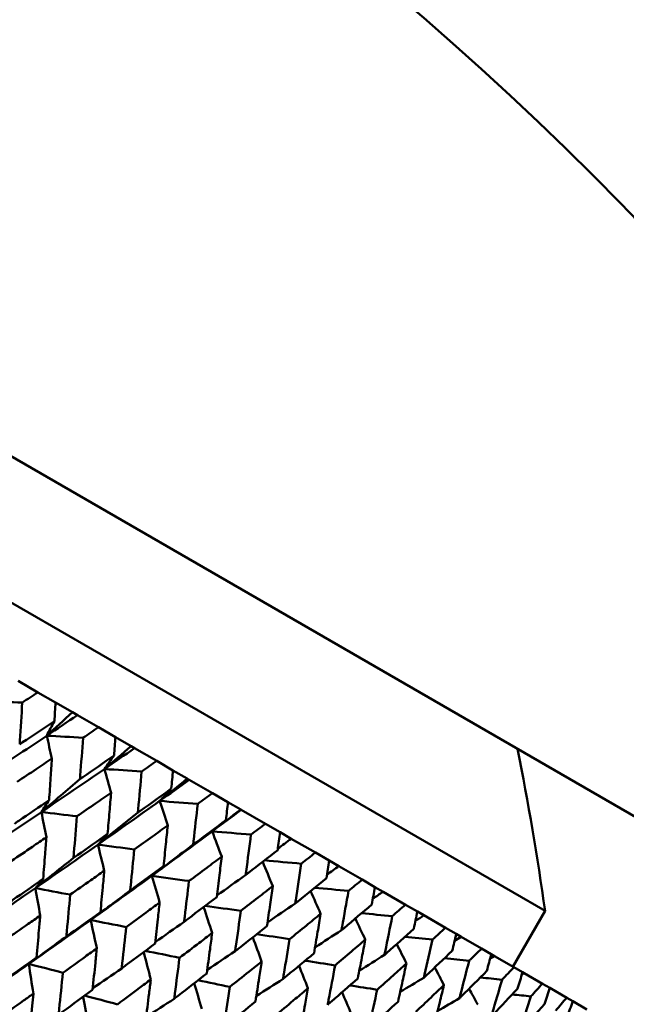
# Model space of a CAD drawing. Header units: millimetres. Extents: x 188 to 1913, y 148 to 2839.
# Tile 48 of 211: x 670 to 680, y 313 to 328. Entities that reach past the tile are written whole.
import ezdxf

# ---------------------------------------------------------------- set-up
doc = ezdxf.new("R2010")
doc.units = ezdxf.units.MM
doc.header["$LTSCALE"] = 10
doc.layers.add('Widoczne (ISO)', color=7, linetype='Continuous', lineweight=50)

msp = doc.modelspace()

# ---------------------------------------------------------------- linework, layer by layer
at = {"layer": 'Widoczne (ISO)'}
for p, q in [((647.551, 334.191), (680.459, 315.191)), ((647.433, 331.987), (678.61, 313.987)), ((670.422, 317.56), (670.729, 317.382)), ((671.003, 317.224), (670.729, 317.382)), ((671.003, 317.224), (671.265, 317.073)), ((671.265, 317.073), (671.344, 317.027)), ((671.344, 317.027), (671.67, 316.839)), ((671.934, 316.687), (671.67, 316.839)), ((671.934, 316.687), (672.176, 316.547)), ((672.176, 316.547), (672.232, 316.515)), ((672.232, 316.515), (672.576, 316.316)), ((672.828, 316.17), (672.576, 316.316)), ((672.828, 316.17), (673.049, 316.043)), ((673.049, 316.043), (673.081, 316.024)), ((673.081, 316.024), (673.442, 315.816)), ((673.682, 315.677), (673.442, 315.816)), ((673.682, 315.677), (673.881, 315.563)), ((673.881, 315.563), (673.889, 315.558)), ((673.889, 315.558), (674.264, 315.341)), ((674.492, 315.21), (674.264, 315.341)), ((674.492, 315.21), (674.667, 315.109)), ((674.667, 315.109), (675.041, 314.893)), ((675.254, 314.77), (675.041, 314.893)), ((675.254, 314.77), (675.406, 314.682)), ((675.406, 314.682), (675.767, 314.473)), ((675.967, 314.358), (675.767, 314.473)), ((675.967, 314.358), (676.094, 314.285)), ((676.094, 314.285), (676.442, 314.084)), ((676.626, 313.978), (676.442, 314.084)), ((678.61, 313.987), (678.11, 313.121)), ((676.626, 313.978), (676.728, 313.919)), ((676.728, 313.919), (677.062, 313.726)), ((677.229, 313.63), (677.062, 313.726)), ((677.229, 313.63), (677.306, 313.585)), ((677.306, 313.585), (677.624, 313.402)), ((677.775, 313.315), (677.624, 313.402)), ((677.775, 313.315), (677.826, 313.285)), ((677.826, 313.285), (678.127, 313.111)), ((678.26, 313.034), (678.127, 313.111)), ((678.26, 313.034), (678.285, 313.02)), ((678.285, 313.02), (678.568, 312.857)), ((678.683, 312.79), (678.568, 312.857)), ((678.683, 312.79), (678.946, 312.638)), ((679.042, 312.583), (678.946, 312.638)), ((679.042, 312.583), (679.259, 312.458))]:
    msp.add_line(p, q, dxfattribs=at)
msp.add_circle((644.006, 290.05), 50, dxfattribs=at)
msp.add_arc((629.114, 306.908), 50, 8.1392, 11.0659, dxfattribs=at)
for points, knots in [([(670.729, 317.382), (670.648, 317.33), (670.568, 317.277), (670.487, 317.224), (670.486, 317.224), (670.486, 317.223)], [0, 0, 0, 0, 0.02969567, 0.02969567, 0.02988021, 0.02988021, 0.02988021, 0.02988021]), ([(670.486, 317.223), (670.474, 317.026), (670.462, 316.828), (670.448, 316.612), (670.447, 316.594), (670.446, 316.576)], [0.0297954, 0.0297954, 0.0297954, 0.0297954, 0.09092493, 0.09092493, 0.09655955, 0.09655955, 0.09655955, 0.09655955]), ([(670.985, 316.935), (670.985, 316.936), (670.985, 316.936), (670.991, 317.033), (670.997, 317.129), (671.003, 317.224)], [0.02951568, 0.02951568, 0.02951568, 0.02951568, 0.02969929, 0.02969929, 0.05939589, 0.05939589, 0.05939589, 0.05939589]), ([(670.446, 316.576), (670.461, 316.586), (670.476, 316.596), (670.656, 316.715), (670.821, 316.825), (670.985, 316.935)], [0.0853813, 0.0853813, 0.0853813, 0.0853813, 0.09097809, 0.09097809, 0.15214536, 0.15214536, 0.15214536, 0.15214536]), ([(671.67, 316.839), (671.591, 316.785), (671.512, 316.732), (671.432, 316.678), (671.432, 316.678), (671.431, 316.678)], [0, 0, 0, 0, 0.02969567, 0.02969567, 0.02988021, 0.02988021, 0.02988021, 0.02988021]), ([(671.431, 316.678), (671.417, 316.481), (671.402, 316.285), (671.385, 316.071), (671.384, 316.053), (671.382, 316.035)], [0.0297954, 0.0297954, 0.0297954, 0.0297954, 0.09092493, 0.09092493, 0.09655955, 0.09655955, 0.09655955, 0.09655955]), ([(671.912, 316.4), (671.912, 316.4), (671.912, 316.401), (671.92, 316.497), (671.927, 316.592), (671.934, 316.687)], [0.02951568, 0.02951568, 0.02951568, 0.02951568, 0.02969929, 0.02969929, 0.05939589, 0.05939589, 0.05939589, 0.05939589]), ([(670.947, 316.353), (670.865, 316.297), (670.783, 316.242), (670.603, 316.122), (670.505, 316.058), (670.408, 315.993)], [0.03078053, 0.03078053, 0.03078053, 0.03078053, 0.06149921, 0.06149921, 0.09773041, 0.09773041, 0.09773041, 0.09773041]), ([(670.903, 315.707), (670.911, 315.823), (670.919, 315.94), (670.934, 316.155), (670.941, 316.254), (670.947, 316.353)], [0.02528165, 0.02528165, 0.02528165, 0.02528165, 0.06150593, 0.06150593, 0.09223152, 0.09223152, 0.09223152, 0.09223152]), ([(671.382, 316.035), (671.397, 316.045), (671.412, 316.055), (671.589, 316.177), (671.751, 316.288), (671.912, 316.4)], [0.0853813, 0.0853813, 0.0853813, 0.0853813, 0.09097809, 0.09097809, 0.15214536, 0.15214536, 0.15214536, 0.15214536]), ([(672.576, 316.316), (672.498, 316.262), (672.42, 316.207), (672.342, 316.153), (672.342, 316.153), (672.341, 316.152)], [0, 0, 0, 0, 0.02969567, 0.02969567, 0.02988021, 0.02988021, 0.02988021, 0.02988021]), ([(672.341, 316.152), (672.324, 315.958), (672.306, 315.763), (672.286, 315.551), (672.284, 315.533), (672.282, 315.515)], [0.0297954, 0.0297954, 0.0297954, 0.0297954, 0.09092493, 0.09092493, 0.09655955, 0.09655955, 0.09655955, 0.09655955]), ([(672.802, 315.886), (672.802, 315.887), (672.802, 315.887), (672.811, 315.982), (672.82, 316.076), (672.828, 316.17)], [0.02951568, 0.02951568, 0.02951568, 0.02951568, 0.02969929, 0.02969929, 0.05939589, 0.05939589, 0.05939589, 0.05939589]), ([(671.866, 315.822), (671.785, 315.766), (671.704, 315.71), (671.528, 315.589), (671.432, 315.523), (671.336, 315.457)], [0.03078053, 0.03078053, 0.03078053, 0.03078053, 0.06149921, 0.06149921, 0.09773041, 0.09773041, 0.09773041, 0.09773041]), ([(671.812, 315.182), (671.822, 315.297), (671.832, 315.413), (671.85, 315.626), (671.858, 315.724), (671.866, 315.822)], [0.02528165, 0.02528165, 0.02528165, 0.02528165, 0.06150593, 0.06150593, 0.09223152, 0.09223152, 0.09223152, 0.09223152]), ([(672.282, 315.515), (672.297, 315.526), (672.312, 315.536), (672.485, 315.659), (672.644, 315.773), (672.802, 315.886)], [0.0853813, 0.0853813, 0.0853813, 0.0853813, 0.09097809, 0.09097809, 0.15214536, 0.15214536, 0.15214536, 0.15214536]), ([(673.442, 315.816), (673.366, 315.761), (673.289, 315.706), (673.213, 315.65), (673.212, 315.65), (673.212, 315.65)], [0, 0, 0, 0, 0.02969567, 0.02969567, 0.02988021, 0.02988021, 0.02988021, 0.02988021]), ([(670.363, 315.34), (670.385, 315.356), (670.408, 315.371), (670.588, 315.493), (670.746, 315.6), (670.903, 315.707)], [0.0806421, 0.0806421, 0.0806421, 0.0806421, 0.08897282, 0.08897282, 0.14811965, 0.14811965, 0.14811965, 0.14811965]), ([(673.651, 315.396), (673.651, 315.397), (673.651, 315.397), (673.661, 315.491), (673.672, 315.584), (673.682, 315.677)], [0.02951568, 0.02951568, 0.02951568, 0.02951568, 0.02969929, 0.02969929, 0.05939589, 0.05939589, 0.05939589, 0.05939589]), ([(673.212, 315.65), (673.191, 315.457), (673.17, 315.264), (673.146, 315.054), (673.144, 315.037), (673.142, 315.019)], [0.0297954, 0.0297954, 0.0297954, 0.0297954, 0.09092493, 0.09092493, 0.09655955, 0.09655955, 0.09655955, 0.09655955]), ([(671.336, 315.457), (671.321, 315.268), (671.305, 315.079), (671.286, 314.863), (671.284, 314.837), (671.282, 314.81)], [0.02983351, 0.02983351, 0.02983351, 0.02983351, 0.0889495, 0.0889495, 0.09731113, 0.09731113, 0.09731113, 0.09731113]), ([(673.142, 315.019), (673.156, 315.029), (673.171, 315.04), (673.341, 315.165), (673.496, 315.281), (673.651, 315.396)], [0.0853813, 0.0853813, 0.0853813, 0.0853813, 0.09097809, 0.09097809, 0.15214536, 0.15214536, 0.15214536, 0.15214536]), ([(672.746, 315.314), (672.667, 315.257), (672.588, 315.2), (672.415, 315.076), (672.321, 315.009), (672.227, 314.943)], [0.03078053, 0.03078053, 0.03078053, 0.03078053, 0.06149921, 0.06149921, 0.09773041, 0.09773041, 0.09773041, 0.09773041]), ([(672.682, 314.68), (672.694, 314.794), (672.705, 314.909), (672.727, 315.12), (672.737, 315.217), (672.746, 315.314)], [0.02528165, 0.02528165, 0.02528165, 0.02528165, 0.06150593, 0.06150593, 0.09223152, 0.09223152, 0.09223152, 0.09223152]), ([(674.264, 315.341), (674.19, 315.285), (674.116, 315.229), (674.041, 315.172), (674.04, 315.172), (674.04, 315.172)], [0, 0, 0, 0, 0.02969567, 0.02969567, 0.02988021, 0.02988021, 0.02988021, 0.02988021]), ([(674.455, 314.932), (674.455, 314.932), (674.455, 314.933), (674.467, 315.026), (674.48, 315.118), (674.492, 315.21)], [0.02951568, 0.02951568, 0.02951568, 0.02951568, 0.02969929, 0.02969929, 0.05939589, 0.05939589, 0.05939589, 0.05939589]), ([(670.861, 315.132), (670.789, 315.083), (670.717, 315.034), (670.537, 314.911), (670.429, 314.838), (670.321, 314.765)], [0.03448054, 0.03448054, 0.03448054, 0.03448054, 0.06157222, 0.06157222, 0.10209717, 0.10209717, 0.10209717, 0.10209717]), ([(670.811, 314.482), (670.821, 314.612), (670.831, 314.742), (670.848, 314.958), (670.855, 315.045), (670.861, 315.132)], [0.02104899, 0.02104899, 0.02104899, 0.02104899, 0.0615671, 0.0615671, 0.08866561, 0.08866561, 0.08866561, 0.08866561]), ([(671.282, 314.81), (671.304, 314.825), (671.325, 314.841), (671.503, 314.964), (671.657, 315.073), (671.812, 315.182)], [0.0806421, 0.0806421, 0.0806421, 0.0806421, 0.08897282, 0.08897282, 0.14811965, 0.14811965, 0.14811965, 0.14811965]), ([(674.04, 315.172), (674.015, 314.981), (673.991, 314.79), (673.963, 314.583), (673.961, 314.565), (673.958, 314.548)], [0.0297954, 0.0297954, 0.0297954, 0.0297954, 0.09092493, 0.09092493, 0.09655955, 0.09655955, 0.09655955, 0.09655955]), ([(672.227, 314.943), (672.208, 314.755), (672.19, 314.568), (672.168, 314.355), (672.165, 314.328), (672.162, 314.302)], [0.02983351, 0.02983351, 0.02983351, 0.02983351, 0.0889495, 0.0889495, 0.09731113, 0.09731113, 0.09731113, 0.09731113]), ([(673.958, 314.548), (673.972, 314.558), (673.986, 314.569), (674.152, 314.697), (674.304, 314.814), (674.455, 314.932)], [0.0853813, 0.0853813, 0.0853813, 0.0853813, 0.09097809, 0.09097809, 0.15214536, 0.15214536, 0.15214536, 0.15214536]), ([(673.585, 314.83), (673.507, 314.772), (673.43, 314.714), (673.26, 314.588), (673.169, 314.52), (673.077, 314.452)], [0.03078053, 0.03078053, 0.03078053, 0.03078053, 0.06149921, 0.06149921, 0.09773041, 0.09773041, 0.09773041, 0.09773041]), ([(673.508, 314.203), (673.522, 314.316), (673.536, 314.429), (673.562, 314.638), (673.573, 314.734), (673.585, 314.83)], [0.02528165, 0.02528165, 0.02528165, 0.02528165, 0.06150593, 0.06150593, 0.09223152, 0.09223152, 0.09223152, 0.09223152]), ([(675.041, 314.893), (674.968, 314.836), (674.896, 314.778), (674.823, 314.721), (674.822, 314.72), (674.822, 314.72)], [0, 0, 0, 0, 0.02969567, 0.02969567, 0.02988021, 0.02988021, 0.02988021, 0.02988021]), ([(675.212, 314.495), (675.212, 314.496), (675.212, 314.496), (675.226, 314.588), (675.24, 314.679), (675.254, 314.77)], [0.02951568, 0.02951568, 0.02951568, 0.02951568, 0.02969929, 0.02969929, 0.05939589, 0.05939589, 0.05939589, 0.05939589]), ([(671.761, 314.612), (671.69, 314.562), (671.62, 314.513), (671.443, 314.388), (671.337, 314.314), (671.231, 314.24)], [0.03448054, 0.03448054, 0.03448054, 0.03448054, 0.06157222, 0.06157222, 0.10209717, 0.10209717, 0.10209717, 0.10209717]), ([(671.701, 313.969), (671.713, 314.097), (671.725, 314.226), (671.745, 314.44), (671.753, 314.526), (671.761, 314.612)], [0.02104899, 0.02104899, 0.02104899, 0.02104899, 0.0615671, 0.0615671, 0.08866561, 0.08866561, 0.08866561, 0.08866561]), ([(672.162, 314.302), (672.183, 314.317), (672.205, 314.333), (672.378, 314.459), (672.53, 314.569), (672.682, 314.68)], [0.0806421, 0.0806421, 0.0806421, 0.0806421, 0.08897282, 0.08897282, 0.14811965, 0.14811965, 0.14811965, 0.14811965]), ([(674.822, 314.72), (674.794, 314.532), (674.765, 314.343), (674.733, 314.138), (674.73, 314.121), (674.728, 314.103)], [0.0297954, 0.0297954, 0.0297954, 0.0297954, 0.09092493, 0.09092493, 0.09655955, 0.09655955, 0.09655955, 0.09655955]), ([(670.271, 314.11), (670.294, 314.126), (670.317, 314.142), (670.497, 314.266), (670.654, 314.374), (670.811, 314.482)], [0.07597559, 0.07597559, 0.07597559, 0.07597559, 0.08464777, 0.08464777, 0.14401425, 0.14401425, 0.14401425, 0.14401425]), ([(673.077, 314.452), (673.055, 314.266), (673.033, 314.081), (673.007, 313.87), (673.004, 313.844), (673, 313.818)], [0.02983351, 0.02983351, 0.02983351, 0.02983351, 0.0889495, 0.0889495, 0.09731113, 0.09731113, 0.09731113, 0.09731113]), ([(674.728, 314.103), (674.741, 314.114), (674.755, 314.125), (674.917, 314.255), (675.064, 314.375), (675.212, 314.495)], [0.0853813, 0.0853813, 0.0853813, 0.0853813, 0.09097809, 0.09097809, 0.15214536, 0.15214536, 0.15214536, 0.15214536]), ([(675.767, 314.473), (675.697, 314.415), (675.626, 314.356), (675.555, 314.298), (675.555, 314.297), (675.555, 314.297)], [0, 0, 0, 0, 0.02969567, 0.02969567, 0.02988021, 0.02988021, 0.02988021, 0.02988021]), ([(674.378, 314.372), (674.302, 314.313), (674.227, 314.254), (674.062, 314.126), (673.972, 314.056), (673.882, 313.987)], [0.03078053, 0.03078053, 0.03078053, 0.03078053, 0.06149921, 0.06149921, 0.09773041, 0.09773041, 0.09773041, 0.09773041]), ([(674.289, 313.752), (674.305, 313.864), (674.322, 313.975), (674.351, 314.182), (674.365, 314.277), (674.378, 314.372)], [0.02528165, 0.02528165, 0.02528165, 0.02528165, 0.06150593, 0.06150593, 0.09223152, 0.09223152, 0.09223152, 0.09223152]), ([(675.555, 314.297), (675.522, 314.111), (675.49, 313.925), (675.453, 313.722), (675.45, 313.705), (675.447, 313.688)], [0.0297954, 0.0297954, 0.0297954, 0.0297954, 0.09092493, 0.09092493, 0.09655955, 0.09655955, 0.09655955, 0.09655955]), ([(675.918, 314.087), (675.918, 314.088), (675.918, 314.088), (675.934, 314.179), (675.95, 314.269), (675.967, 314.358)], [0.02951568, 0.02951568, 0.02951568, 0.02951568, 0.02969929, 0.02969929, 0.05939589, 0.05939589, 0.05939589, 0.05939589]), ([(671.231, 314.24), (671.214, 314.051), (671.197, 313.862), (671.176, 313.646), (671.174, 313.618), (671.171, 313.591)], [0.02530969, 0.02530969, 0.02530969, 0.02530969, 0.08465152, 0.08465152, 0.09334823, 0.09334823, 0.09334823, 0.09334823]), ([(673, 313.818), (673.021, 313.834), (673.042, 313.849), (673.212, 313.978), (673.36, 314.09), (673.508, 314.203)], [0.0806421, 0.0806421, 0.0806421, 0.0806421, 0.08897282, 0.08897282, 0.14811965, 0.14811965, 0.14811965, 0.14811965]), ([(672.621, 314.116), (672.552, 314.065), (672.483, 314.014), (672.31, 313.888), (672.206, 313.813), (672.102, 313.737)], [0.03448054, 0.03448054, 0.03448054, 0.03448054, 0.06157222, 0.06157222, 0.10209717, 0.10209717, 0.10209717, 0.10209717]), ([(672.549, 313.479), (672.564, 313.606), (672.578, 313.733), (672.602, 313.945), (672.611, 314.031), (672.621, 314.116)], [0.02104899, 0.02104899, 0.02104899, 0.02104899, 0.0615671, 0.0615671, 0.08866561, 0.08866561, 0.08866561, 0.08866561]), ([(673.882, 313.987), (673.857, 313.804), (673.831, 313.62), (673.801, 313.412), (673.797, 313.386), (673.794, 313.36)], [0.02983351, 0.02983351, 0.02983351, 0.02983351, 0.0889495, 0.0889495, 0.09731113, 0.09731113, 0.09731113, 0.09731113]), ([(675.447, 313.688), (675.461, 313.699), (675.474, 313.71), (675.631, 313.843), (675.775, 313.965), (675.918, 314.087)], [0.0853813, 0.0853813, 0.0853813, 0.0853813, 0.09097809, 0.09097809, 0.15214536, 0.15214536, 0.15214536, 0.15214536]), ([(676.442, 314.084), (676.374, 314.024), (676.305, 313.965), (676.236, 313.905), (676.236, 313.904), (676.235, 313.904)], [0, 0, 0, 0, 0.02969567, 0.02969567, 0.02988021, 0.02988021, 0.02988021, 0.02988021]), ([(670.765, 313.914), (670.703, 313.872), (670.642, 313.829), (670.462, 313.705), (670.344, 313.623), (670.226, 313.542)], [0.03825175, 0.03825175, 0.03825175, 0.03825175, 0.06160817, 0.06160817, 0.10638617, 0.10638617, 0.10638617, 0.10638617]), ([(670.708, 313.263), (670.721, 313.405), (670.733, 313.548), (670.752, 313.765), (670.758, 313.84), (670.765, 313.914)], [0.01681985, 0.01681985, 0.01681985, 0.01681985, 0.06159108, 0.06159108, 0.08495433, 0.08495433, 0.08495433, 0.08495433]), ([(671.171, 313.591), (671.194, 313.607), (671.216, 313.623), (671.393, 313.749), (671.547, 313.859), (671.701, 313.969)], [0.07597559, 0.07597559, 0.07597559, 0.07597559, 0.08464777, 0.08464777, 0.14401425, 0.14401425, 0.14401425, 0.14401425]), ([(675.123, 313.942), (675.049, 313.882), (674.976, 313.822), (674.815, 313.691), (674.728, 313.62), (674.64, 313.549)], [0.03078053, 0.03078053, 0.03078053, 0.03078053, 0.06149921, 0.06149921, 0.09773041, 0.09773041, 0.09773041, 0.09773041]), ([(675.021, 313.33), (675.039, 313.44), (675.058, 313.55), (675.092, 313.754), (675.107, 313.848), (675.123, 313.942)], [0.02528165, 0.02528165, 0.02528165, 0.02528165, 0.06150593, 0.06150593, 0.09223152, 0.09223152, 0.09223152, 0.09223152]), ([(676.235, 313.904), (676.199, 313.72), (676.162, 313.537), (676.121, 313.337), (676.118, 313.32), (676.114, 313.303)], [0.0297954, 0.0297954, 0.0297954, 0.0297954, 0.09092493, 0.09092493, 0.09655955, 0.09655955, 0.09655955, 0.09655955]), ([(676.57, 313.711), (676.57, 313.711), (676.57, 313.712), (676.589, 313.801), (676.607, 313.889), (676.626, 313.978)], [0.02951568, 0.02951568, 0.02951568, 0.02951568, 0.02969929, 0.02969929, 0.05939589, 0.05939589, 0.05939589, 0.05939589]), ([(672.102, 313.737), (672.082, 313.55), (672.061, 313.363), (672.037, 313.149), (672.034, 313.121), (672.031, 313.094)], [0.02530969, 0.02530969, 0.02530969, 0.02530969, 0.08465152, 0.08465152, 0.09334823, 0.09334823, 0.09334823, 0.09334823]), ([(673.794, 313.36), (673.814, 313.376), (673.835, 313.392), (674, 313.523), (674.145, 313.637), (674.289, 313.752)], [0.0806421, 0.0806421, 0.0806421, 0.0806421, 0.08897282, 0.08897282, 0.14811965, 0.14811965, 0.14811965, 0.14811965]), ([(676.114, 313.303), (676.127, 313.314), (676.14, 313.326), (676.292, 313.461), (676.432, 313.586), (676.57, 313.711)], [0.0853813, 0.0853813, 0.0853813, 0.0853813, 0.09097809, 0.09097809, 0.15214536, 0.15214536, 0.15214536, 0.15214536]), ([(677.062, 313.726), (676.996, 313.665), (676.929, 313.604), (676.863, 313.543), (676.862, 313.543), (676.862, 313.542)], [0, 0, 0, 0, 0.02969567, 0.02969567, 0.02988021, 0.02988021, 0.02988021, 0.02988021]), ([(673.437, 313.645), (673.37, 313.593), (673.302, 313.541), (673.133, 313.413), (673.032, 313.336), (672.93, 313.259)], [0.03448054, 0.03448054, 0.03448054, 0.03448054, 0.06157222, 0.06157222, 0.10209717, 0.10209717, 0.10209717, 0.10209717]), ([(673.353, 313.015), (673.37, 313.14), (673.387, 313.266), (673.415, 313.476), (673.426, 313.56), (673.437, 313.645)], [0.02104899, 0.02104899, 0.02104899, 0.02104899, 0.0615671, 0.0615671, 0.08866561, 0.08866561, 0.08866561, 0.08866561]), ([(674.64, 313.549), (674.611, 313.368), (674.581, 313.187), (674.547, 312.981), (674.543, 312.955), (674.538, 312.93)], [0.02983351, 0.02983351, 0.02983351, 0.02983351, 0.0889495, 0.0889495, 0.09731113, 0.09731113, 0.09731113, 0.09731113]), ([(675.816, 313.541), (675.745, 313.48), (675.673, 313.419), (675.517, 313.285), (675.432, 313.213), (675.348, 313.141)], [0.03078053, 0.03078053, 0.03078053, 0.03078053, 0.06149921, 0.06149921, 0.09773041, 0.09773041, 0.09773041, 0.09773041]), ([(675.7, 312.937), (675.721, 313.046), (675.743, 313.155), (675.781, 313.356), (675.799, 313.449), (675.816, 313.541)], [0.02528165, 0.02528165, 0.02528165, 0.02528165, 0.06150593, 0.06150593, 0.09223152, 0.09223152, 0.09223152, 0.09223152]), ([(676.862, 313.542), (676.821, 313.361), (676.779, 313.18), (676.734, 312.983), (676.73, 312.966), (676.726, 312.95)], [0.0297954, 0.0297954, 0.0297954, 0.0297954, 0.09092493, 0.09092493, 0.09655955, 0.09655955, 0.09655955, 0.09655955]), ([(677.167, 313.366), (677.167, 313.367), (677.167, 313.367), (677.188, 313.455), (677.209, 313.542), (677.229, 313.63)], [0.02951568, 0.02951568, 0.02951568, 0.02951568, 0.02969929, 0.02969929, 0.05939589, 0.05939589, 0.05939589, 0.05939589]), ([(671.645, 313.406), (671.585, 313.363), (671.524, 313.319), (671.348, 313.193), (671.233, 313.11), (671.117, 313.027)], [0.03825175, 0.03825175, 0.03825175, 0.03825175, 0.06160817, 0.06160817, 0.10638617, 0.10638617, 0.10638617, 0.10638617]), ([(671.578, 312.761), (671.593, 312.902), (671.608, 313.043), (671.63, 313.258), (671.637, 313.332), (671.645, 313.406)], [0.01681985, 0.01681985, 0.01681985, 0.01681985, 0.06159108, 0.06159108, 0.08495433, 0.08495433, 0.08495433, 0.08495433]), ([(672.031, 313.094), (672.053, 313.11), (672.075, 313.127), (672.248, 313.255), (672.399, 313.367), (672.549, 313.479)], [0.07597559, 0.07597559, 0.07597559, 0.07597559, 0.08464777, 0.08464777, 0.14401425, 0.14401425, 0.14401425, 0.14401425]), ([(677.624, 313.402), (677.56, 313.339), (677.496, 313.277), (677.432, 313.214), (677.431, 313.214), (677.431, 313.214)], [0, 0, 0, 0, 0.02969567, 0.02969567, 0.02988021, 0.02988021, 0.02988021, 0.02988021]), ([(670.171, 312.885), (670.194, 312.902), (670.217, 312.918), (670.396, 313.043), (670.553, 313.153), (670.708, 313.263)], [0.07138254, 0.07138254, 0.07138254, 0.07138254, 0.08018544, 0.08018544, 0.13983561, 0.13983561, 0.13983561, 0.13983561]), ([(672.93, 313.259), (672.907, 313.074), (672.882, 312.889), (672.854, 312.677), (672.851, 312.65), (672.847, 312.623)], [0.02530969, 0.02530969, 0.02530969, 0.02530969, 0.08465152, 0.08465152, 0.09334823, 0.09334823, 0.09334823, 0.09334823]), ([(674.538, 312.93), (674.558, 312.946), (674.578, 312.963), (674.739, 313.096), (674.88, 313.213), (675.021, 313.33)], [0.0806421, 0.0806421, 0.0806421, 0.0806421, 0.08897282, 0.08897282, 0.14811965, 0.14811965, 0.14811965, 0.14811965]), ([(676.726, 312.95), (676.738, 312.961), (676.751, 312.973), (676.898, 313.111), (677.033, 313.239), (677.167, 313.366)], [0.0853813, 0.0853813, 0.0853813, 0.0853813, 0.09097809, 0.09097809, 0.15214536, 0.15214536, 0.15214536, 0.15214536]), ([(677.705, 313.055), (677.706, 313.056), (677.706, 313.056), (677.729, 313.143), (677.752, 313.229), (677.775, 313.315)], [0.02951568, 0.02951568, 0.02951568, 0.02951568, 0.02969929, 0.02969929, 0.05939589, 0.05939589, 0.05939589, 0.05939589]), ([(669.618, 312.487), (669.859, 312.654), (670.099, 312.821), (670.422, 313.047), (670.505, 313.105), (670.588, 313.164)], [0.3692784, 0.3692784, 0.3692784, 0.3692784, 0.4608442, 0.4608442, 0.492629, 0.492629, 0.492629, 0.492629]), ([(674.206, 313.2), (674.141, 313.148), (674.075, 313.095), (673.91, 312.964), (673.811, 312.886), (673.712, 312.807)], [0.03448054, 0.03448054, 0.03448054, 0.03448054, 0.06157222, 0.06157222, 0.10209717, 0.10209717, 0.10209717, 0.10209717]), ([(674.109, 312.578), (674.129, 312.702), (674.149, 312.826), (674.181, 313.034), (674.194, 313.117), (674.206, 313.2)], [0.02104899, 0.02104899, 0.02104899, 0.02104899, 0.0615671, 0.0615671, 0.08866561, 0.08866561, 0.08866561, 0.08866561]), ([(675.348, 313.141), (675.314, 312.962), (675.281, 312.783), (675.242, 312.58), (675.237, 312.555), (675.232, 312.529)], [0.02983351, 0.02983351, 0.02983351, 0.02983351, 0.0889495, 0.0889495, 0.09731113, 0.09731113, 0.09731113, 0.09731113]), ([(676.456, 313.172), (676.387, 313.11), (676.317, 313.047), (676.166, 312.911), (676.084, 312.837), (676.002, 312.763)], [0.03078053, 0.03078053, 0.03078053, 0.03078053, 0.06149921, 0.06149921, 0.09773041, 0.09773041, 0.09773041, 0.09773041]), ([(676.325, 312.577), (676.349, 312.684), (676.373, 312.791), (676.416, 312.99), (676.436, 313.081), (676.456, 313.172)], [0.02528165, 0.02528165, 0.02528165, 0.02528165, 0.06150593, 0.06150593, 0.09223152, 0.09223152, 0.09223152, 0.09223152]), ([(677.431, 313.214), (677.385, 313.035), (677.339, 312.857), (677.288, 312.663), (677.284, 312.646), (677.28, 312.63)], [0.0297954, 0.0297954, 0.0297954, 0.0297954, 0.09092493, 0.09092493, 0.09655955, 0.09655955, 0.09655955, 0.09655955]), ([(678.127, 313.111), (678.065, 313.048), (678.004, 312.984), (677.942, 312.92), (677.941, 312.92), (677.941, 312.919)], [0, 0, 0, 0, 0.02969567, 0.02969567, 0.02988021, 0.02988021, 0.02988021, 0.02988021]), ([(671.117, 313.027), (671.098, 312.838), (671.079, 312.649), (671.057, 312.433), (671.054, 312.405), (671.051, 312.377)], [0.02053386, 0.02053386, 0.02053386, 0.02053386, 0.08016461, 0.08016461, 0.08898694, 0.08898694, 0.08898694, 0.08898694]), ([(672.483, 312.922), (672.424, 312.878), (672.365, 312.834), (672.193, 312.705), (672.08, 312.621), (671.967, 312.536)], [0.03825175, 0.03825175, 0.03825175, 0.03825175, 0.06160817, 0.06160817, 0.10638617, 0.10638617, 0.10638617, 0.10638617]), ([(672.404, 312.284), (672.422, 312.423), (672.439, 312.563), (672.466, 312.776), (672.474, 312.849), (672.483, 312.922)], [0.01681985, 0.01681985, 0.01681985, 0.01681985, 0.06159108, 0.06159108, 0.08495433, 0.08495433, 0.08495433, 0.08495433]), ([(672.847, 312.623), (672.869, 312.64), (672.89, 312.656), (673.059, 312.787), (673.206, 312.901), (673.353, 313.015)], [0.07597559, 0.07597559, 0.07597559, 0.07597559, 0.08464777, 0.08464777, 0.14401425, 0.14401425, 0.14401425, 0.14401425]), ([(675.232, 312.529), (675.251, 312.546), (675.271, 312.563), (675.427, 312.699), (675.564, 312.818), (675.7, 312.937)], [0.0806421, 0.0806421, 0.0806421, 0.0806421, 0.08897282, 0.08897282, 0.14811965, 0.14811965, 0.14811965, 0.14811965]), ([(677.28, 312.63), (677.292, 312.642), (677.304, 312.654), (677.446, 312.795), (677.576, 312.925), (677.705, 313.055)], [0.0853813, 0.0853813, 0.0853813, 0.0853813, 0.09097809, 0.09097809, 0.15214536, 0.15214536, 0.15214536, 0.15214536]), ([(677.941, 312.919), (677.891, 312.744), (677.84, 312.568), (677.783, 312.377), (677.778, 312.361), (677.774, 312.345)], [0.0297954, 0.0297954, 0.0297954, 0.0297954, 0.09092493, 0.09092493, 0.09655955, 0.09655955, 0.09655955, 0.09655955]), ([(678.183, 312.779), (678.184, 312.78), (678.184, 312.78), (678.209, 312.865), (678.235, 312.95), (678.26, 313.034)], [0.02951568, 0.02951568, 0.02951568, 0.02951568, 0.02969929, 0.02969929, 0.05939589, 0.05939589, 0.05939589, 0.05939589]), ([(671.051, 312.377), (671.073, 312.394), (671.096, 312.41), (671.272, 312.538), (671.425, 312.649), (671.578, 312.761)], [0.07138254, 0.07138254, 0.07138254, 0.07138254, 0.08018544, 0.08018544, 0.13983561, 0.13983561, 0.13983561, 0.13983561]), ([(673.712, 312.807), (673.685, 312.624), (673.657, 312.441), (673.625, 312.232), (673.621, 312.205), (673.617, 312.179)], [0.02530969, 0.02530969, 0.02530969, 0.02530969, 0.08465152, 0.08465152, 0.09334823, 0.09334823, 0.09334823, 0.09334823]), ([(674.926, 312.785), (674.862, 312.731), (674.798, 312.678), (674.638, 312.544), (674.542, 312.464), (674.446, 312.384)], [0.03448054, 0.03448054, 0.03448054, 0.03448054, 0.06157222, 0.06157222, 0.10209717, 0.10209717, 0.10209717, 0.10209717]), ([(674.815, 312.171), (674.838, 312.293), (674.86, 312.416), (674.897, 312.621), (674.911, 312.703), (674.926, 312.785)], [0.02104899, 0.02104899, 0.02104899, 0.02104899, 0.0615671, 0.0615671, 0.08866561, 0.08866561, 0.08866561, 0.08866561]), ([(676.002, 312.763), (675.964, 312.587), (675.926, 312.411), (675.883, 312.21), (675.877, 312.185), (675.872, 312.16)], [0.02983351, 0.02983351, 0.02983351, 0.02983351, 0.0889495, 0.0889495, 0.09731113, 0.09731113, 0.09731113, 0.09731113]), ([(677.039, 312.836), (676.972, 312.772), (676.905, 312.708), (676.759, 312.568), (676.679, 312.493), (676.6, 312.418)], [0.03078053, 0.03078053, 0.03078053, 0.03078053, 0.06149921, 0.06149921, 0.09773041, 0.09773041, 0.09773041, 0.09773041]), ([(676.893, 312.249), (676.919, 312.354), (676.946, 312.46), (676.995, 312.656), (677.017, 312.746), (677.039, 312.836)], [0.02528165, 0.02528165, 0.02528165, 0.02528165, 0.06150593, 0.06150593, 0.09223152, 0.09223152, 0.09223152, 0.09223152]), ([(677.774, 312.345), (677.785, 312.357), (677.797, 312.369), (677.934, 312.513), (678.059, 312.646), (678.183, 312.779)], [0.0853813, 0.0853813, 0.0853813, 0.0853813, 0.09097809, 0.09097809, 0.15214536, 0.15214536, 0.15214536, 0.15214536]), ([(678.568, 312.857), (678.509, 312.791), (678.45, 312.726), (678.39, 312.661), (678.39, 312.661), (678.389, 312.66)], [0, 0, 0, 0, 0.02969567, 0.02969567, 0.02988021, 0.02988021, 0.02988021, 0.02988021]), ([(678.599, 312.539), (678.599, 312.54), (678.599, 312.54), (678.627, 312.624), (678.655, 312.707), (678.683, 312.79)], [0.02951568, 0.02951568, 0.02951568, 0.02951568, 0.02969929, 0.02969929, 0.05939589, 0.05939589, 0.05939589, 0.05939589]), ([(670.658, 312.701), (670.607, 312.665), (670.556, 312.629), (670.377, 312.503), (670.249, 312.413), (670.121, 312.323)], [0.04208868, 0.04208868, 0.04208868, 0.04208868, 0.06158988, 0.06158988, 0.11059803, 0.11059803, 0.11059803, 0.11059803]), ([(670.596, 312.049), (670.611, 312.204), (670.626, 312.36), (670.646, 312.577), (670.652, 312.639), (670.658, 312.701)], [0.01259731, 0.01259731, 0.01259731, 0.01259731, 0.06159863, 0.06159863, 0.08110666, 0.08110666, 0.08110666, 0.08110666]), ([(678.389, 312.66), (678.334, 312.487), (678.278, 312.315), (678.216, 312.127), (678.211, 312.111), (678.206, 312.095)], [0.0297954, 0.0297954, 0.0297954, 0.0297954, 0.09092493, 0.09092493, 0.09655955, 0.09655955, 0.09655955, 0.09655955]), ([(678.946, 312.638), (678.889, 312.572), (678.833, 312.505), (678.775, 312.439), (678.775, 312.438), (678.775, 312.438)], [0, 0, 0, 0, 0.02969567, 0.02969567, 0.02988021, 0.02988021, 0.02988021, 0.02988021]), ([(673.617, 312.179), (673.638, 312.196), (673.659, 312.213), (673.823, 312.345), (673.967, 312.462), (674.109, 312.578)], [0.07597559, 0.07597559, 0.07597559, 0.07597559, 0.08464777, 0.08464777, 0.14401425, 0.14401425, 0.14401425, 0.14401425]), ([(675.872, 312.16), (675.89, 312.177), (675.909, 312.194), (676.061, 312.333), (676.193, 312.455), (676.325, 312.577)], [0.0806421, 0.0806421, 0.0806421, 0.0806421, 0.08897282, 0.08897282, 0.14811965, 0.14811965, 0.14811965, 0.14811965]), ([(678.206, 312.095), (678.217, 312.108), (678.228, 312.12), (678.36, 312.268), (678.48, 312.403), (678.599, 312.539)], [0.0853813, 0.0853813, 0.0853813, 0.0853813, 0.09097809, 0.09097809, 0.15214536, 0.15214536, 0.15214536, 0.15214536]), ([(678.951, 312.336), (678.951, 312.337), (678.951, 312.337), (678.982, 312.419), (679.012, 312.501), (679.042, 312.583)], [0.02951568, 0.02951568, 0.02951568, 0.02951568, 0.02969929, 0.02969929, 0.05939589, 0.05939589, 0.05939589, 0.05939589])]:
    msp.add_open_spline(points, degree=3, knots=knots, dxfattribs=at)
for points in [[(669.935, 317.245), (670.119, 317.238), (670.302, 317.231), (670.486, 317.223)], [(671.265, 317.073), (671.132, 316.951), (670.999, 316.829), (670.866, 316.708)], [(670.866, 316.708), (671.025, 316.814), (671.185, 316.921), (671.344, 317.027)], [(670.866, 316.708), (670.905, 316.784), (670.945, 316.86), (670.985, 316.935)], [(669.869, 316.05), (670.203, 316.269), (670.535, 316.488), (670.866, 316.708)], [(670.947, 316.353), (670.92, 316.471), (670.893, 316.59), (670.866, 316.708)], [(670.866, 316.708), (671.054, 316.698), (671.243, 316.688), (671.431, 316.678)], [(672.176, 316.547), (672.038, 316.428), (671.9, 316.309), (671.762, 316.191)], [(671.762, 316.191), (671.919, 316.299), (672.075, 316.407), (672.232, 316.515)], [(671.762, 316.191), (671.812, 316.26), (671.862, 316.33), (671.912, 316.4)], [(670.783, 315.523), (671.111, 315.745), (671.437, 315.967), (671.762, 316.191)], [(671.866, 315.822), (671.831, 315.945), (671.797, 316.068), (671.762, 316.191)], [(671.762, 316.191), (671.955, 316.178), (672.148, 316.165), (672.341, 316.152)], [(671.382, 316.035), (671.183, 315.863), (670.983, 315.693), (670.783, 315.523)], [(673.049, 316.043), (672.907, 315.926), (672.764, 315.81), (672.621, 315.695)], [(672.621, 315.695), (672.775, 315.805), (672.928, 315.914), (673.081, 316.024)], [(672.621, 315.695), (672.681, 315.759), (672.742, 315.822), (672.802, 315.886)], [(670.783, 315.523), (670.823, 315.584), (670.863, 315.646), (670.903, 315.707)], [(671.661, 315.016), (671.982, 315.242), (672.302, 315.468), (672.621, 315.695)], [(672.746, 315.314), (672.705, 315.441), (672.663, 315.568), (672.621, 315.695)], [(672.621, 315.695), (672.818, 315.68), (673.015, 315.665), (673.212, 315.65)], [(669.794, 314.858), (670.125, 315.079), (670.455, 315.301), (670.783, 315.523)], [(670.861, 315.132), (670.835, 315.262), (670.809, 315.393), (670.783, 315.523)], [(670.783, 315.523), (670.967, 315.501), (671.152, 315.479), (671.336, 315.457)], [(672.282, 315.515), (672.075, 315.348), (671.868, 315.182), (671.661, 315.016)], [(673.881, 315.563), (673.733, 315.449), (673.586, 315.336), (673.439, 315.223)], [(673.439, 315.223), (673.589, 315.334), (673.739, 315.446), (673.889, 315.558)], [(673.439, 315.223), (673.509, 315.28), (673.58, 315.338), (673.651, 315.396)], [(672.499, 314.532), (672.814, 314.761), (673.127, 314.992), (673.439, 315.223)], [(673.585, 314.83), (673.536, 314.961), (673.487, 315.092), (673.439, 315.223)], [(673.439, 315.223), (673.639, 315.206), (673.839, 315.189), (674.04, 315.172)], [(671.661, 315.016), (671.711, 315.071), (671.762, 315.127), (671.812, 315.182)], [(674.667, 315.109), (674.598, 315.057), (674.528, 315.006), (674.458, 314.955)], [(670.69, 314.341), (671.015, 314.565), (671.339, 314.79), (671.661, 315.016)], [(671.761, 314.612), (671.728, 314.747), (671.694, 314.881), (671.661, 315.016)], [(671.661, 315.016), (671.849, 314.992), (672.038, 314.967), (672.227, 314.943)], [(673.142, 315.019), (672.928, 314.856), (672.714, 314.693), (672.499, 314.532)], [(671.282, 314.81), (671.085, 314.653), (670.888, 314.497), (670.69, 314.341)], [(674.378, 314.372), (674.326, 314.499), (674.274, 314.625), (674.223, 314.752)], [(674.25, 314.773), (674.44, 314.755), (674.631, 314.738), (674.822, 314.72)], [(672.499, 314.532), (672.56, 314.581), (672.621, 314.631), (672.682, 314.68)], [(675.406, 314.682), (675.344, 314.639), (675.282, 314.596), (675.221, 314.552)], [(670.69, 314.341), (670.731, 314.388), (670.771, 314.435), (670.811, 314.482)], [(671.549, 313.845), (671.867, 314.073), (672.184, 314.302), (672.499, 314.532)], [(672.621, 314.116), (672.58, 314.255), (672.54, 314.393), (672.499, 314.532)], [(672.499, 314.532), (672.692, 314.505), (672.884, 314.479), (673.077, 314.452)], [(673.958, 314.548), (673.809, 314.44), (673.66, 314.333), (673.511, 314.226)], [(669.71, 313.67), (670.038, 313.893), (670.365, 314.117), (670.69, 314.341)], [(670.765, 313.914), (670.74, 314.057), (670.715, 314.199), (670.69, 314.341)], [(670.69, 314.341), (670.871, 314.307), (671.051, 314.273), (671.231, 314.24)], [(672.162, 314.302), (671.958, 314.149), (671.753, 313.997), (671.549, 313.845)], [(675.123, 313.942), (675.071, 314.06), (675.018, 314.178), (674.966, 314.296)], [(675.03, 314.348), (675.205, 314.331), (675.38, 314.314), (675.555, 314.297)], [(676.094, 314.285), (676.041, 314.249), (675.987, 314.214), (675.934, 314.178)], [(673.437, 313.645), (673.393, 313.779), (673.348, 313.913), (673.304, 314.047)], [(673.33, 314.067), (673.514, 314.04), (673.698, 314.014), (673.882, 313.987)], [(674.728, 314.103), (674.584, 314.005), (674.441, 313.907), (674.297, 313.809)], [(670.588, 313.164), (670.91, 313.39), (671.23, 313.617), (671.549, 313.845)], [(671.549, 313.845), (671.599, 313.886), (671.65, 313.928), (671.701, 313.969)], [(671.645, 313.406), (671.613, 313.553), (671.581, 313.699), (671.549, 313.845)], [(671.549, 313.845), (671.733, 313.809), (671.918, 313.773), (672.102, 313.737)], [(675.816, 313.541), (675.765, 313.651), (675.713, 313.76), (675.662, 313.869)], [(675.758, 313.952), (675.917, 313.936), (676.076, 313.92), (676.235, 313.904)], [(676.728, 313.919), (676.684, 313.89), (676.64, 313.862), (676.596, 313.834)], [(673, 313.818), (672.851, 313.712), (672.701, 313.607), (672.552, 313.502)], [(675.447, 313.688), (675.31, 313.598), (675.173, 313.509), (675.036, 313.42)], [(671.171, 313.591), (670.977, 313.448), (670.782, 313.305), (670.588, 313.164)], [(674.206, 313.2), (674.161, 313.326), (674.115, 313.452), (674.069, 313.577)], [(674.131, 313.626), (674.3, 313.6), (674.47, 313.575), (674.64, 313.549)], [(676.432, 313.586), (676.575, 313.571), (676.718, 313.557), (676.862, 313.542)], [(677.306, 313.585), (677.272, 313.564), (677.238, 313.543), (677.204, 313.521)], [(676.456, 313.172), (676.406, 313.273), (676.356, 313.373), (676.306, 313.473)], [(670.588, 313.164), (670.628, 313.197), (670.668, 313.23), (670.708, 313.263)], [(672.483, 312.922), (672.447, 313.064), (672.41, 313.206), (672.373, 313.348)], [(672.398, 313.367), (672.576, 313.331), (672.753, 313.295), (672.93, 313.259)], [(673.794, 313.36), (673.649, 313.264), (673.505, 313.168), (673.361, 313.072)], [(676.114, 313.303), (675.984, 313.221), (675.854, 313.14), (675.724, 313.059)], [(677.048, 313.253), (677.175, 313.24), (677.303, 313.227), (677.431, 313.214)], [(677.826, 313.285), (677.802, 313.271), (677.779, 313.257), (677.755, 313.242)], [(670.658, 312.701), (670.635, 312.855), (670.611, 313.01), (670.588, 313.164)], [(670.588, 313.164), (670.764, 313.118), (670.94, 313.073), (671.117, 313.027)], [(672.031, 313.094), (671.881, 312.991), (671.731, 312.887), (671.58, 312.785)], [(674.926, 312.785), (674.88, 312.902), (674.833, 313.019), (674.787, 313.135)], [(674.881, 313.213), (675.036, 313.189), (675.192, 313.165), (675.348, 313.141)], [(677.039, 312.836), (676.991, 312.927), (676.944, 313.018), (676.896, 313.11)], [(673.219, 312.91), (673.383, 312.876), (673.548, 312.842), (673.712, 312.807)], [(674.538, 312.93), (674.4, 312.842), (674.262, 312.755), (674.124, 312.668)], [(676.726, 312.95), (676.604, 312.876), (676.482, 312.803), (676.359, 312.73)], [(677.604, 312.953), (677.716, 312.942), (677.829, 312.931), (677.941, 312.919)], [(678.285, 313.02), (678.273, 313.013), (678.261, 313.005), (678.249, 312.998)], [(673.276, 312.464), (673.237, 312.597), (673.198, 312.731), (673.159, 312.864)], [(675.577, 312.83), (675.719, 312.808), (675.86, 312.785), (676.002, 312.763)], [(677.563, 312.533), (677.519, 312.615), (677.474, 312.697), (677.43, 312.779)], [(671.517, 312.205), (671.489, 312.354), (671.46, 312.504), (671.431, 312.654)], [(671.456, 312.672), (671.626, 312.627), (671.796, 312.582), (671.967, 312.536)], [(672.847, 312.623), (672.702, 312.529), (672.557, 312.435), (672.412, 312.342)], [(675.593, 312.4), (675.547, 312.508), (675.501, 312.616), (675.456, 312.724)], [(677.28, 312.63), (677.166, 312.564), (677.053, 312.499), (676.939, 312.433)], [(678.099, 312.689), (678.196, 312.679), (678.292, 312.67), (678.389, 312.66)]]:
    msp.add_open_spline(points, degree=3, dxfattribs=at)

doc.saveas('drawing.dxf')
